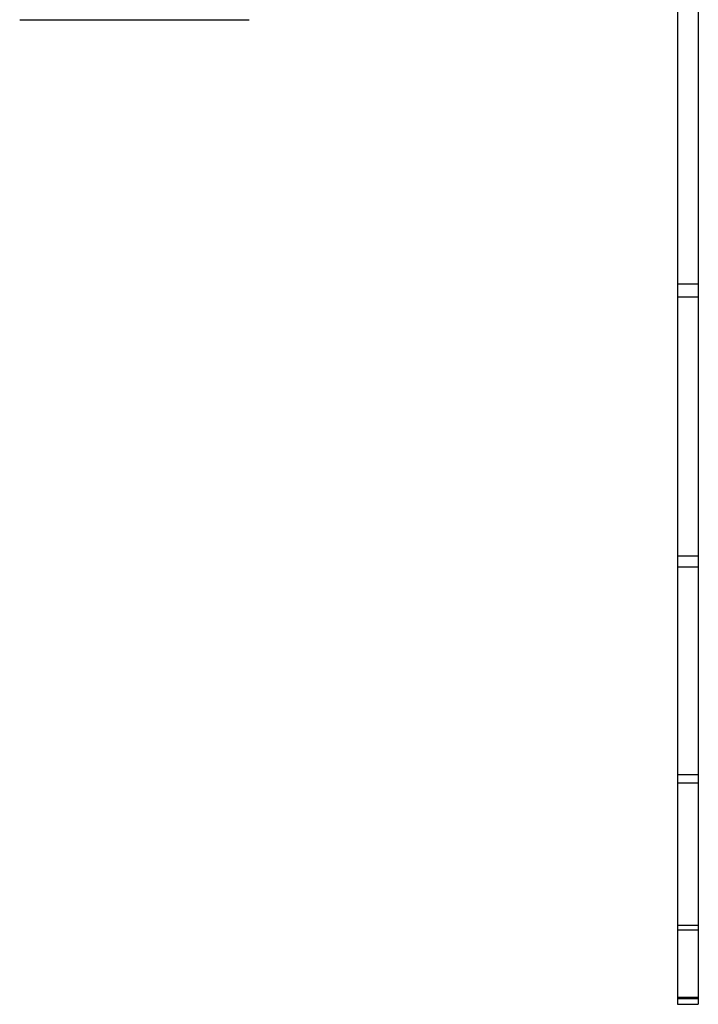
# Paper-space layout '_Normal a' of a CAD drawing. Header units: inches. Extents: x -0.5 to 3.7, y -6.4 to 5.5.
# Tile 1 of 5: x -0.5 to 2.8, y -6.4 to -1.6. Entities that reach past the tile are written whole.
import ezdxf

# ---------------------------------------------------------------- set-up
doc = ezdxf.new("R2010")
doc.units = ezdxf.units.IN
doc.header["$MEASUREMENT"] = 0

psp = doc.layouts.new('_Normal a')

# ---------------------------------------------------------------- linework, layer by layer
at = {"color": 7, "linetype": 'Continuous', "lineweight": 25}
for p, q in [((2.6559, 5.4631), (2.6559, -6.3624)), ((2.7559, 5.4631), (2.7559, -6.3624)), ((-0.5062, -1.6307), (0.5962, -1.6307)), ((2.6559, -2.9001), (2.7559, -2.9001)), ((2.6559, -2.9626), (2.7559, -2.9626)), ((2.6559, -4.2071), (2.7559, -4.2071)), ((2.6559, -4.26), (2.7559, -4.26)), ((2.6559, -5.2581), (2.7559, -5.2581)), ((2.6559, -5.2977), (2.7559, -5.2977)), ((2.6559, -5.9813), (2.7559, -5.9813)), ((2.6559, -6.0051), (2.7559, -6.0051)), ((2.6559, -6.3276), (2.7559, -6.3276)), ((2.6559, -6.3338), (2.7559, -6.3338)), ((2.6559, -6.3624), (2.7559, -6.3624))]:
    psp.add_line(p, q, dxfattribs=at)

doc.saveas('drawing.dxf')
